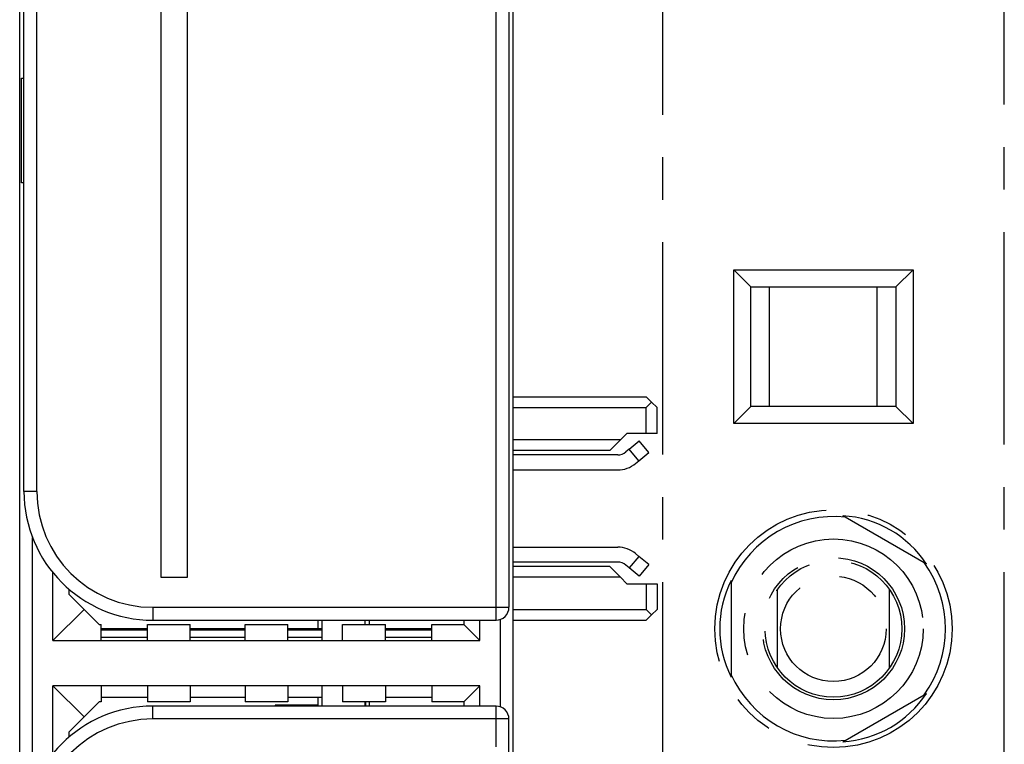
# Model space of a CAD drawing. Extents: x 0 to 240, y 0 to 169.
# Tile 16 of 26: x 48 to 71, y 70 to 87. Entities that reach past the tile are written whole.
import ezdxf

# ---------------------------------------------------------------- set-up
doc = ezdxf.new("R2010")
doc.units = 0
doc.header["$LTSCALE"] = 13.1923
doc.header["$MEASUREMENT"] = 0
doc.linetypes.add('CENTER', pattern=[0.6, 0.375, -0.075, 0.075, -0.075])
doc.layers.get('0').update_dxf_attribs({"linetype": 'CONTINUOUS'})
doc.layers.add('DEFAULT_1', color=7, linetype='CENTER')

msp = doc.modelspace()

# ---------------------------------------------------------------- linework, layer by layer
at = {"color": 7, "linetype": 'CONTINUOUS'}
for p, q in [((59.9609, 13.1936), (59.9609, 133.5941)), ((48.4606, 13.1936), (48.4606, 132.8286)), ((59.5609, 72.8444), (59.5609, 120.4453)), ((59.861, 120.1456), (59.861, 73.1448)), ((51.7608, 73.8404), (51.7608, 119.4401)), ((52.3609, 119.4401), (52.3609, 73.8404)), ((48.5605, 75.8444), (48.5605, 117.4453)), ((48.8606, 75.8444), (48.8606, 117.4453)), ((48.501, 83.0282), (48.501, 85.4612)), ((48.501, 85.4612), (48.5605, 85.4612)), ((48.5605, 83.0282), (48.501, 83.0282)), ((59.9609, 78.0445), (63.0609, 78.0445)), ((63.1859, 77.9198), (63.0609, 78.0445)), ((59.9609, 77.7947), (63.0609, 77.7947)), ((63.1859, 77.9198), (63.0609, 77.7947)), ((63.0609, 77.1949), (63.0609, 77.7947)), ((63.1859, 77.9198), (63.311, 77.7947)), ((63.311, 77.1949), (63.311, 77.7947)), ((62.6109, 77.1949), (62.4611, 77.0447)), ((63.311, 77.1949), (62.6109, 77.1949)), ((62.4611, 77.0447), (59.9609, 77.0447)), ((62.2109, 76.7946), (62.4611, 77.0447)), ((62.6643, 76.827), (62.8941, 77.0199)), ((63.1191, 76.7518), (62.8941, 77.0199)), ((62.2109, 76.7946), (59.9609, 76.7946)), ((62.3949, 76.6926), (59.9609, 76.6926)), ((62.6643, 76.827), (62.5878, 76.7629)), ((62.8893, 76.5589), (62.6643, 76.827)), ((62.8893, 76.5589), (63.1191, 76.7518)), ((62.8128, 76.4948), (62.8893, 76.5589)), ((59.9609, 76.3426), (62.3949, 76.3426)), ((48.8606, 75.8444), (48.5605, 75.8444)), ((48.7607, 68.9217), (48.7607, 74.7674)), ((59.9609, 74.5469), (62.3949, 74.5469)), ((62.8128, 74.3947), (62.8893, 74.3306)), ((62.3949, 74.1969), (59.9609, 74.1969)), ((62.6643, 74.0622), (62.5878, 74.1266)), ((62.8893, 74.3306), (62.6643, 74.0622)), ((63.1191, 74.1377), (62.8893, 74.3306)), ((63.1191, 74.1377), (62.8941, 73.8696)), ((49.2358, 72.3696), (49.2358, 73.9489)), ((62.2109, 74.0946), (59.9609, 74.0946)), ((62.2109, 74.0946), (62.4611, 73.8448)), ((62.8941, 73.8696), (62.6643, 74.0622)), ((52.3609, 73.8404), (51.7608, 73.8404)), ((62.4611, 73.8448), (59.9609, 73.8448)), ((62.4611, 73.8448), (62.6109, 73.6946)), ((62.6109, 73.6946), (63.311, 73.6946)), ((63.0609, 73.6946), (63.0609, 73.0945)), ((63.311, 73.6946), (63.311, 73.0945)), ((49.6106, 73.4445), (49.6106, 73.5648)), ((49.9607, 73.0945), (49.6106, 73.4445)), ((49.9607, 73.0945), (49.2358, 72.3696)), ((50.3107, 72.7445), (49.9607, 73.0945)), ((51.5606, 73.1448), (51.5606, 72.8444)), ((51.5606, 73.1448), (59.861, 73.1448)), ((59.9609, 73.0945), (63.0609, 73.0945)), ((63.1859, 72.9698), (63.0609, 73.0945)), ((63.1859, 72.9698), (63.0609, 72.8444)), ((63.1859, 72.9698), (63.311, 73.0945)), ((50.3107, 72.7445), (50.3606, 72.7445)), ((50.3606, 72.3696), (50.3606, 72.7445)), ((51.4359, 72.3696), (51.4359, 72.7445)), ((51.4359, 72.7445), (52.4357, 72.7445)), ((51.5606, 72.8444), (59.5609, 72.8444)), ((52.4357, 72.3696), (52.4357, 72.7445)), ((53.7107, 72.3696), (53.7107, 72.7445)), ((53.7107, 72.7445), (54.7108, 72.7445)), ((54.7108, 72.3696), (54.7108, 72.7445)), ((55.4109, 72.8447), (55.4109, 72.6446)), ((55.4185, 72.6446), (55.4185, 72.8447)), ((55.5108, 72.3696), (55.5108, 72.8447)), ((55.9859, 72.3696), (55.9859, 72.7445)), ((55.9859, 72.7445), (56.9857, 72.7445)), ((56.5109, 72.7445), (56.5109, 72.8447)), ((56.6033, 72.8447), (56.6033, 72.7445)), ((56.6108, 72.7445), (56.6108, 72.8447)), ((56.9857, 72.3696), (56.9857, 72.7445)), ((58.0609, 72.3696), (58.0609, 72.7445)), ((58.0609, 72.7445), (58.8109, 72.7445)), ((58.8109, 72.8444), (58.8109, 72.7445)), ((58.8109, 72.7445), (59.1857, 72.3696)), ((59.1857, 72.3696), (59.1857, 72.8444)), ((59.6608, 70.8276), (59.6608, 72.8616)), ((59.9609, 72.8444), (63.0609, 72.8444)), ((51.4355, 72.6446), (50.3606, 72.6446)), ((51.4355, 72.6101), (50.3606, 72.6101)), ((53.7107, 72.6446), (52.4357, 72.6446)), ((53.7107, 72.6101), (52.4357, 72.6101)), ((55.5108, 72.6446), (54.7108, 72.6446)), ((55.5108, 72.6101), (54.7108, 72.6101)), ((58.0609, 72.6446), (56.9857, 72.6446)), ((58.0609, 72.6101), (56.9857, 72.6101)), ((49.2358, 72.3696), (59.1857, 72.3696)), ((51.4355, 72.4399), (50.3606, 72.4399)), ((53.7107, 72.4399), (52.4357, 72.4399)), ((55.5108, 72.4399), (54.7108, 72.4399)), ((58.0609, 72.4399), (56.9857, 72.4399)), ((49.2358, 69.7403), (49.2358, 71.3195)), ((49.9607, 70.5947), (49.2358, 71.3195)), ((59.1857, 71.3195), (49.2358, 71.3195)), ((50.3606, 71.3195), (50.3606, 70.9447)), ((51.4359, 71.3195), (51.4359, 70.9447)), ((52.4357, 71.3195), (52.4357, 70.9447)), ((53.7107, 71.3195), (53.7107, 70.9447)), ((54.7108, 71.3195), (54.7108, 70.9447)), ((55.5108, 70.8448), (55.5108, 71.3195)), ((55.9859, 71.3195), (55.9859, 70.9447)), ((56.9857, 71.3195), (56.9857, 70.9447)), ((58.0609, 71.3195), (58.0609, 70.9447)), ((58.8109, 70.9447), (59.1857, 71.3195)), ((59.1857, 70.8448), (59.1857, 71.3195)), ((49.9607, 70.5947), (50.3107, 70.9447)), ((50.3606, 70.9447), (50.3107, 70.9447)), ((51.4355, 71.0446), (50.3606, 71.0446)), ((52.4357, 70.9447), (51.4359, 70.9447)), ((53.7107, 71.0446), (52.4357, 71.0446)), ((54.7108, 70.9447), (53.7107, 70.9447)), ((55.5108, 71.0446), (54.7108, 71.0446)), ((55.4109, 71.0446), (55.4109, 70.8696)), ((55.4185, 70.8448), (55.4185, 71.0446)), ((56.9857, 70.9447), (55.9859, 70.9447)), ((56.5109, 70.8448), (56.5109, 70.9447)), ((56.5209, 70.9447), (56.5209, 70.8448)), ((56.6033, 70.9447), (56.6033, 70.8448)), ((56.6108, 70.8448), (56.6108, 70.9447)), ((58.0609, 71.0446), (56.9857, 71.0446)), ((58.8109, 70.9447), (58.0609, 70.9447)), ((58.8109, 70.9447), (58.8109, 70.8448)), ((51.5606, 70.5444), (51.5606, 70.8448)), ((59.5609, 70.8448), (51.5606, 70.8448)), ((54.4107, 70.8696), (54.4107, 70.8448)), ((55.4109, 70.8696), (54.4107, 70.8696)), ((54.8355, 70.8448), (54.8355, 70.8696)), ((55.3131, 70.8696), (55.3131, 70.8448)), ((59.5609, 69.8946), (59.5609, 70.8448)), ((49.6106, 70.2446), (49.9607, 70.5947)), ((59.861, 70.5444), (51.5606, 70.5444)), ((59.861, 48.3442), (59.861, 70.5444)), ((49.6106, 70.1244), (49.6106, 70.2446))]:
    msp.add_line(p, q, dxfattribs=at)
for centre, radius, start, end in [((62.3951, 76.992), 0.2994, 269.96764, 310.06587), ((62.3953, 76.9911), 0.6485, 269.96645, 310.07431), ((51.5609, 75.8448), 3.0004, 180.00668, 269.99332), ((51.5604, 75.8446), 2.6998, 180.0034, 270.00338), ((62.3946, 73.8965), 0.6504, 49.98834, 89.97135), ((59.5608, 73.1445), 0.3002, 270.01504, 0.0459), ((51.5609, 67.8444), 3.0004, 90.00668, 179.99332), ((59.5608, 70.5446), 0.3002, 359.9534, 89.97928), ((51.5604, 67.8446), 2.6998, 89.99649, 179.99602)]:
    msp.add_arc(centre, radius, start, end, dxfattribs=at)
msp.add_open_spline([(62.5878, 74.1266), (62.5337, 74.1718), (62.4655, 74.1969), (62.3949, 74.1969)], degree=3, dxfattribs=at)
at = {"layer": 'DEFAULT_1', "color": 40, "linetype": 'CENTER'}
for p, q in [((63.4435, 13.3761), (63.4435, 131.9155)), ((71.4036, 13.6108), (71.4036, 131.6809)), ((65.0977, 77.4219), (65.0977, 81.004)), ((65.4957, 80.606), (65.0977, 81.004)), ((65.0977, 81.004), (69.2767, 81.004)), ((68.8787, 80.606), (69.2767, 81.004)), ((69.2767, 81.004), (69.2767, 77.4219)), ((65.4957, 77.8199), (65.4957, 80.606)), ((65.4957, 80.606), (68.8787, 80.606)), ((65.931, 77.8199), (65.931, 80.606)), ((68.4434, 77.8199), (68.4434, 80.606)), ((68.8787, 80.606), (68.8787, 77.8199)), ((65.4957, 77.8199), (65.0977, 77.4219)), ((68.8787, 77.8199), (65.4957, 77.8199)), ((68.8787, 77.8199), (69.2767, 77.4219)), ((69.2767, 77.4219), (65.0977, 77.4219)), ((69.5908, 74.152), (67.6443, 75.2759)), ((65.0355, 73.7697), (65.0355, 71.522)), ((66.1206, 71.7311), (66.1206, 73.5605)), ((68.7206, 73.5681), (68.7206, 71.7236)), ((67.6443, 70.0158), (69.5908, 71.1397))]:
    msp.add_line(p, q, dxfattribs=at)
for centre, radius in [((67.4235, 72.6458), 2.7673), ((67.4235, 72.6458), 2.0895), ((67.4235, 72.6458), 1.6553), ((67.4235, 72.6458), 1.592), ((67.4206, 72.6446), 1.2295)]:
    msp.add_circle(centre, radius, dxfattribs=at)
for start, end in [(83.80121, 156.1871), (323.88541, 36.11537), (203.8126, 276.19844)]:
    msp.add_arc((67.4235, 72.6458), 2.6119, start, end, dxfattribs=at)
for centre, major_axis, start_param, end_param in [((67.4861, 72.7542), (1.2636, 2.1887), -0.4614323, 0.4614323), ((67.2985, 72.6458), (2.5273, 0), 2.6801604, 3.6030249), ((67.4861, 72.5375), (-1.2636, 2.1887), -3.6030249, -2.6801604)]:
    msp.add_ellipse(centre, major_axis=major_axis, ratio=0.9987745, start_param=start_param, end_param=end_param, dxfattribs=at)

doc.saveas('drawing.dxf')
